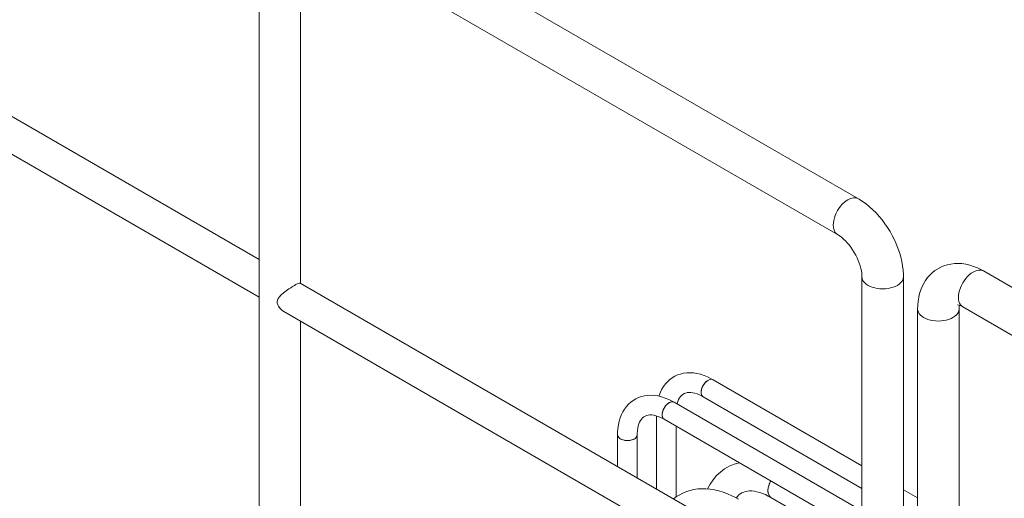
# Model space of a CAD drawing. Header units: millimetres. Extents: x 525 to 29324, y 175 to 20618.
# Tile 254 of 256: x 12492 to 13493, y 17510 to 17996. Entities that reach past the tile are written whole.
import ezdxf

# ---------------------------------------------------------------- set-up
doc = ezdxf.new("R2010")
doc.units = ezdxf.units.MM
doc.linetypes.add('SLD-Continua', pattern=[0])

msp = doc.modelspace()

# ---------------------------------------------------------------- linework, layer by layer
at = {"color": 7, "linetype": 'SLD-Continua', "lineweight": 18, "ltscale": 35}
for p, q in [((13344.2, 17814.4), (11576.4, 18834.9)), ((12735.1, 18117.4), (12735.1, 17727.4)), ((12756.1, 18105.2), (13323.1, 17777.9)), ((12777.2, 17728.4), (12777.2, 18093)), ((12735.1, 17752.7), (12164, 18082.4)), ((12147.3, 18053.5), (12735.1, 17714.2)), ((15239.2, 16720.4), (13471.4, 17741)), ((13347.9, 17398.9), (12776.8, 17728.6)), ((13347.9, 17734.9), (13347.9, 17373.6)), ((13390, 16890.6), (13390, 17734.9)), ((12735.1, 17715.1), (12735.1, 17369.2)), ((12760.1, 17699.7), (13347.9, 17360.4)), ((13404.5, 17702.3), (13404.5, 16858)), ((13446.6, 17342), (13446.6, 17702.3)), ((13450.3, 17704.4), (14017.3, 17377.2)), ((12777.2, 17344.9), (12777.2, 17689.8)), ((13347.9, 17543.1), (13196.5, 17630.5)), ((13347.9, 17497.3), (13156.9, 17607.6)), ((13186.5, 17613.1), (13347.9, 17520)), ((13139.1, 17593.7), (13139.1, 17519.5)), ((13146.9, 17590.3), (13347.9, 17474.3)), ((13159.1, 17511.4), (13159.1, 17583.3)), ((13099.5, 17574.5), (13099.5, 17542.4)), ((13119.5, 17530.8), (13119.5, 17574.5)), ((13404.5, 17510.4), (13390, 17518.7)), ((13255.4, 17510.8), (13347.9, 17457.4))]:
    msp.add_line(p, q, dxfattribs=at)
at = {"color": 7, "linetype": 'SLD-Continua', "lineweight": 18, "ltscale": 35, "flags": 128}
for points in [[(13344.2, 17814.4), (13344.2, 17814.4), (13342.7, 17815.1), (13341.1, 17815.4), (13339.3, 17815.4), (13337.5, 17815), (13335.6, 17814.4), (13333.6, 17813.4), (13331.7, 17812.1), (13329.8, 17810.6), (13327.9, 17808.8), (13326.2, 17806.8), (13324.5, 17804.6), (13323.1, 17802.3), (13321.8, 17799.8), (13320.7, 17797.3), (13319.8, 17794.8), (13319.2, 17792.3), (13318.8, 17789.9), (13318.7, 17787.6), (13318.8, 17785.4), (13319.2, 17783.4), (13319.8, 17781.6), (13320.7, 17780.1), (13321.8, 17778.9), (13323.1, 17777.9)], [(13333.6, 17813.4), (13331.7, 17812.1), (13329.8, 17810.6), (13327.9, 17808.8), (13326.2, 17806.8), (13324.5, 17804.6), (13323.1, 17802.3), (13321.8, 17799.8), (13320.7, 17797.3), (13319.8, 17794.8), (13319.2, 17792.3), (13318.8, 17789.9), (13318.7, 17787.6), (13318.8, 17785.4), (13319.2, 17783.4), (13319.8, 17781.6), (13320.7, 17780.1), (13321.8, 17778.9), (13323.1, 17777.9), (13323.1, 17777.9)], [(13344.2, 17814.4), (13342.7, 17815.1), (13341.1, 17815.4), (13339.3, 17815.4), (13337.5, 17815), (13335.6, 17814.4), (13333.6, 17813.4)], [(13390, 17734.9), (13390, 17737.4), (13389.7, 17741.8), (13389.2, 17746.2), (13388.4, 17750.7), (13387.3, 17755.2), (13386, 17759.6), (13384.5, 17764), (13382.8, 17768.4), (13380.9, 17772.7), (13378.7, 17776.9), (13376.4, 17781.1), (13373.9, 17785.1), (13371.3, 17789), (13368.5, 17792.8), (13365.5, 17796.4), (13362.3, 17799.9), (13359.1, 17803.1), (13355.7, 17806.2), (13352.1, 17809.1), (13348.5, 17811.7), (13344.9, 17814), (13344.2, 17814.4)], [(13323.1, 17777.9), (13323.9, 17777.4), (13325.6, 17776.3), (13327.3, 17775), (13329.1, 17773.4), (13331, 17771.6), (13332.9, 17769.6), (13334.8, 17767.4), (13336.6, 17765), (13338.3, 17762.5), (13340, 17759.9), (13341.5, 17757.1), (13342.9, 17754.4), (13344.1, 17751.6), (13345.2, 17748.8), (13346.1, 17746.1), (13346.8, 17743.5), (13347.3, 17741), (13347.6, 17738.7), (13347.8, 17736.6), (13347.9, 17734.9)], [(13471.4, 17741), (13469.3, 17742.2), (13465.4, 17744), (13461.4, 17745.6), (13457.4, 17746.9), (13453.4, 17747.8), (13449.5, 17748.4), (13445.6, 17748.6), (13441.8, 17748.5), (13438.2, 17748), (13434.6, 17747.3), (13431.2, 17746.2), (13428, 17744.8), (13424.9, 17743.2), (13422, 17741.3), (13419.4, 17739.1), (13416.9, 17736.8), (13414.6, 17734.2), (13412.5, 17731.4), (13410.7, 17728.3), (13409.1, 17725.1), (13407.7, 17721.7), (13406.5, 17718.1), (13405.6, 17714.3), (13405, 17710.4), (13404.6, 17706.3), (13404.5, 17702.3)], [(13450.3, 17704.4), (13450.3, 17704.4), (13449.1, 17705.4), (13448, 17706.6), (13447.1, 17708.2), (13446.5, 17709.9), (13446.1, 17711.9), (13446, 17714.1), (13446.1, 17716.4), (13446.5, 17718.8), (13447.1, 17721.3), (13448, 17723.9), (13449.1, 17726.3), (13450.3, 17728.8), (13451.8, 17731.1), (13453.4, 17733.3), (13455.2, 17735.3), (13457, 17737.1), (13458.9, 17738.6), (13460.9, 17739.9), (13462.8, 17740.9), (13464.7, 17741.6), (13466.6, 17741.9), (13468.3, 17741.9), (13470, 17741.6), (13471.4, 17741)], [(13450.4, 17704.4), (13450.3, 17704.4), (13449.1, 17705.4), (13448, 17706.6), (13447.1, 17708.2), (13446.5, 17709.9), (13446.1, 17711.9), (13446, 17714.1), (13446.1, 17716.4), (13446.5, 17718.8), (13447.1, 17721.3), (13448, 17723.9), (13449.1, 17726.3), (13450.3, 17728.8), (13451.8, 17731.1), (13453.4, 17733.3), (13455.2, 17735.3), (13457, 17737.1), (13458.9, 17738.6), (13460.9, 17739.9)], [(13460.9, 17739.9), (13462.8, 17740.9), (13464.7, 17741.6), (13466.6, 17741.9), (13468.3, 17741.9), (13470, 17741.6), (13471.4, 17741)], [(12760.2, 17699.7), (12758.4, 17700.8), (12756.3, 17702.8), (12754.6, 17705.1), (12753.9, 17706.6), (12753.5, 17708.2), (12753.4, 17709.7), (12753.7, 17711.2), (12754.5, 17712.9), (12755.5, 17714.5), (12757.5, 17716.7), (12759.9, 17718.7), (12762.4, 17720.7), (12765.3, 17722.7), (12767.2, 17723.9), (12769.1, 17725.2), (12770.9, 17726.2), (12772.5, 17727.1), (12773.8, 17727.8), (12774.9, 17728.3), (12775.7, 17728.6), (12776.4, 17728.7), (12776.8, 17728.6)], [(13347.9, 17734.9), (13348.1, 17733.3), (13348.6, 17731.8), (13349.5, 17730.3), (13350.7, 17728.9), (13352.2, 17727.5), (13354.1, 17726.3), (13356.1, 17725.3), (13358.4, 17724.4), (13360.9, 17723.7), (13363.5, 17723.2), (13366.2, 17722.9), (13369, 17722.8), (13371.7, 17722.9), (13374.4, 17723.2), (13377, 17723.7), (13379.5, 17724.4), (13381.8, 17725.3), (13383.9, 17726.3)], [(13347.9, 17734.9), (13348.1, 17733.3), (13348.6, 17731.8), (13349.5, 17730.3), (13350.7, 17728.9), (13352.2, 17727.5), (13354.1, 17726.3), (13356.1, 17725.3), (13358.4, 17724.4), (13360.9, 17723.7), (13363.5, 17723.2), (13366.2, 17722.9), (13369, 17722.8), (13371.7, 17722.9), (13374.4, 17723.2), (13377, 17723.7), (13379.5, 17724.4), (13381.8, 17725.3), (13383.9, 17726.3), (13385.7, 17727.5), (13387.2, 17728.9), (13388.4, 17730.3), (13389.3, 17731.8), (13389.9, 17733.3), (13390, 17734.9), (13390, 17734.9)], [(13383.9, 17726.3), (13385.7, 17727.5), (13387.2, 17728.9), (13388.4, 17730.3), (13389.3, 17731.8), (13389.9, 17733.3), (13390, 17734.9), (13390, 17735)], [(13404.5, 17702.3), (13404.5, 17702.3), (13404.6, 17700.7), (13405.2, 17699.1), (13406.1, 17697.6), (13407.3, 17696.2), (13408.8, 17694.9), (13410.6, 17693.7), (13412.7, 17692.6), (13415, 17691.7), (13417.5, 17691), (13420.1, 17690.5), (13422.8, 17690.2), (13425.5, 17690.1), (13428.3, 17690.2), (13431, 17690.5), (13433.6, 17691), (13436.1, 17691.7), (13438.4, 17692.6), (13440.4, 17693.7)], [(13404.5, 17702.3), (13404.6, 17700.7), (13405.2, 17699.1), (13406.1, 17697.6), (13407.3, 17696.2), (13408.8, 17694.9), (13410.6, 17693.7), (13412.7, 17692.6), (13415, 17691.7), (13417.5, 17691), (13420.1, 17690.5), (13422.8, 17690.2), (13425.5, 17690.1), (13428.3, 17690.2), (13431, 17690.5), (13433.6, 17691), (13436.1, 17691.7), (13438.4, 17692.6), (13440.4, 17693.7), (13442.3, 17694.9), (13443.8, 17696.2), (13445, 17697.6), (13445.9, 17699.1), (13446.4, 17700.7), (13446.6, 17702.3), (13446.6, 17702.3)], [(13440.4, 17693.7), (13442.3, 17694.9), (13443.8, 17696.2), (13445, 17697.6), (13445.9, 17699.1), (13446.4, 17700.7), (13446.6, 17702.3)], [(13196.5, 17630.5), (13194.6, 17631.5), (13191, 17633.3), (13187.4, 17634.8), (13183.7, 17636), (13180.1, 17636.8), (13176.6, 17637.4), (13173.1, 17637.6), (13169.7, 17637.5), (13166.4, 17637.1), (13163.3, 17636.3), (13160.3, 17635.3), (13157.5, 17634), (13154.8, 17632.4), (13152.4, 17630.6), (13150.1, 17628.5), (13148, 17626.2), (13146.1, 17623.6), (13144.4, 17620.8), (13143, 17617.8), (13141.7, 17614.6), (13141.5, 17613.7)], [(13186.5, 17613.1), (13185.9, 17613.6), (13185.2, 17614.4), (13184.7, 17615.6), (13184.4, 17617), (13184.4, 17618.5), (13184.7, 17620.2), (13185.2, 17621.9), (13185.9, 17623.6), (13186.9, 17625.3), (13187.9, 17626.8), (13189.2, 17628.2), (13190.5, 17629.3), (13191.8, 17630.2), (13193.1, 17630.7), (13194.4, 17630.9), (13195.6, 17630.8), (13196.5, 17630.5)], [(13184.4, 17617.7), (13184.5, 17619.3), (13184.9, 17621.1), (13185.5, 17622.8), (13186.4, 17624.5), (13187.4, 17626.1), (13188.5, 17627.5), (13189.8, 17628.8), (13191.1, 17629.8), (13192.5, 17630.5), (13193.8, 17630.9), (13195, 17630.9), (13196.1, 17630.7), (13196.5, 17630.5)], [(13160, 17605.8), (13160.1, 17606.4), (13160.8, 17608.5), (13161.5, 17610.4), (13162.4, 17612), (13163.4, 17613.4), (13164.5, 17614.6), (13165.7, 17615.6), (13167.1, 17616.4), (13168.6, 17617), (13170.1, 17617.4), (13171.8, 17617.6), (13173.8, 17617.5), (13175.8, 17617.3), (13178, 17616.8), (13180.3, 17616.1), (13182.7, 17615.1), (13185.2, 17613.8), (13186.5, 17613.1)], [(13156.9, 17607.6), (13155, 17608.7), (13151.4, 17610.4), (13147.8, 17611.9), (13144.1, 17613.1), (13140.5, 17614), (13137, 17614.5), (13133.5, 17614.7), (13130.1, 17614.6), (13126.8, 17614.2), (13123.7, 17613.5), (13120.7, 17612.4), (13117.9, 17611.1), (13115.2, 17609.5), (13112.8, 17607.7), (13110.5, 17605.6), (13108.4, 17603.3), (13106.5, 17600.7), (13104.8, 17598), (13103.4, 17595), (13102.1, 17591.7), (13101.1, 17588.3), (13100.3, 17584.7), (13099.8, 17580.9), (13099.5, 17577), (13099.5, 17574.5)], [(13146.9, 17590.3), (13146.3, 17590.7), (13145.6, 17591.6), (13145.1, 17592.7), (13144.8, 17594.1), (13144.8, 17595.7), (13145.1, 17597.3), (13145.6, 17599.1), (13146.3, 17600.8), (13147.3, 17602.4), (13148.3, 17604), (13149.6, 17605.3), (13150.9, 17606.5), (13152.2, 17607.3), (13153.6, 17607.8), (13154.8, 17608.1), (13156, 17608), (13156.9, 17607.6)], [(13144.8, 17594.9), (13144.9, 17596.5), (13145.3, 17598.2), (13145.9, 17599.9), (13146.8, 17601.6), (13147.8, 17603.2), (13148.9, 17604.7), (13150.2, 17605.9), (13151.5, 17606.9), (13152.9, 17607.6), (13154.2, 17608), (13155.4, 17608.1), (13156.5, 17607.8), (13156.9, 17607.6)], [(13119.5, 17574.5), (13119.5, 17576), (13119.7, 17578.7), (13120, 17581.3), (13120.5, 17583.6), (13121.2, 17585.7), (13121.9, 17587.5), (13122.8, 17589.1), (13123.8, 17590.5), (13124.9, 17591.7), (13126.1, 17592.7), (13127.5, 17593.6), (13129, 17594.2), (13130.5, 17594.5), (13132.2, 17594.7), (13134.2, 17594.7), (13136.2, 17594.4), (13138.4, 17593.9), (13140.7, 17593.2), (13143.1, 17592.2), (13145.6, 17591), (13146.9, 17590.3)], [(13099.5, 17574.5), (13099.6, 17573.5), (13100.1, 17572.4), (13100.9, 17571.4), (13102.1, 17570.6), (13103.5, 17569.8), (13105.1, 17569.3), (13106.9, 17568.9), (13108.7, 17568.7), (13110.6, 17568.7), (13112.5, 17569), (13114.3, 17569.4), (13115.8, 17570), (13117.2, 17570.8), (13118.2, 17571.7), (13119, 17572.7), (13119.4, 17573.8), (13119.5, 17574.5)], [(13099.5, 17574.5), (13099.5, 17573.8), (13099.9, 17572.7), (13100.7, 17571.7), (13101.7, 17570.8), (13103.1, 17570), (13104.7, 17569.4), (13106.4, 17569), (13108.3, 17568.7), (13110.2, 17568.7), (13112, 17568.9), (13113.8, 17569.3), (13115.5, 17569.8), (13116.9, 17570.6), (13118, 17571.4), (13118.8, 17572.4), (13119.3, 17573.5), (13119.5, 17574.4)], [(13255.4, 17510.8), (13254.7, 17511.3), (13253.8, 17512.3), (13253.1, 17513.6), (13252.6, 17515.1), (13252.3, 17516.8), (13252.3, 17518.7), (13252.6, 17520.7), (13253.1, 17522.7), (13253.8, 17524.8), (13254.7, 17526.9), (13255.2, 17527.8)], [(13222.3, 17509.1), (13220, 17510.4), (13215.6, 17512.6), (13211.2, 17514.6), (13206.7, 17516.2), (13202.3, 17517.5), (13197.9, 17518.6), (13193.5, 17519.3), (13189.3, 17519.7), (13185.1, 17519.7), (13181, 17519.5), (13177, 17518.9), (13173.2, 17518), (13169.5, 17516.9), (13165.9, 17515.4), (13162.6, 17513.7), (13159.4, 17511.7), (13156.4, 17509.5)], [(13220.1, 17510.3), (13221.2, 17511.7), (13222.5, 17513.1), (13224, 17514.4), (13225.8, 17515.5), (13227.7, 17516.4), (13229.6, 17517), (13231.6, 17517.3), (13233.6, 17517.5), (13236, 17517.5), (13238.5, 17517.2), (13241.1, 17516.7), (13243.9, 17516), (13246.7, 17515), (13249.7, 17513.8), (13252.7, 17512.3), (13255.4, 17510.8)], [(13255.4, 17510.8), (13255.3, 17510.9), (13254.2, 17511.8), (13253.4, 17512.9), (13252.8, 17514.3), (13252.4, 17515.9), (13252.3, 17517.7)]]:
    msp.add_lwpolyline(points, dxfattribs=at)
at = {"color": 7, "linetype": 'SLD-Continua', "lineweight": 18, "ltscale": 1225}
for centre, radius, start, end in [((12559.6, 17721.1), 175.5, 358.0599, 2.0429), ((13443.1, 17693.2), 13.4, 57.138, 81.4599), ((13463.7, 17702.6), 17.1, 168.615, 181.2155), ((13189.3, 17617.2), 4.95, 173.8709, 234.8169), ((13149.7, 17594.3), 4.95, 173.8709, 234.8169), ((13233.7, 17500.7), 46.7, 102.9375, 156.2209), ((13273.9, 17517), 21.6, 149.9525, 178.0418)]:
    msp.add_arc(centre, radius, start, end, dxfattribs=at)

doc.saveas('drawing.dxf')
